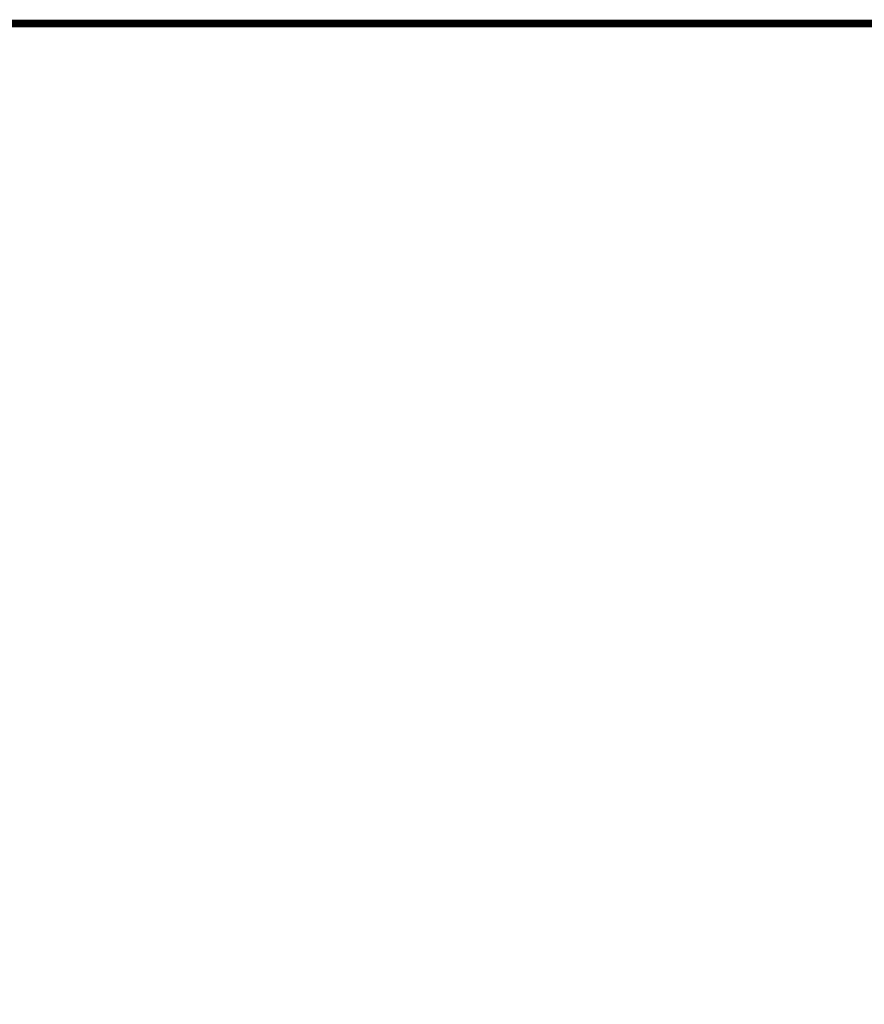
# Model space of a CAD drawing. Header units: inches. Extents: x 0 to 22, y 0 to 17.
# Tile 34 of 40: x 11.3 to 13.5, y 13.9 to 16.5. Entities that reach past the tile are written whole.
import ezdxf

# ---------------------------------------------------------------- set-up
doc = ezdxf.new("R2010")
doc.units = ezdxf.units.IN
doc.header["$LTSCALE"] = 1.21
doc.header["$MEASUREMENT"] = 0
doc.layers.get('0').update_dxf_attribs({"linetype": 'CONTINUOUS'})
doc.layers.add('DIMENSIONS', color=7, linetype='CONTINUOUS')
doc.styles.get("Standard").update_dxf_attribs({"font": 'txt', "width": 0.8})
doc.dimstyles.new('DIMSTYLE_1', dxfattribs={"dimtxt": 0.125, "dimasz": 0.18, "dimexe": 0.125, "dimexo": 0.0625, "dimgap": 0.0625, "dimtad": 0, "dimtih": 1, "dimtoh": 1, "dimzin": 4, "dimdsep": 46, "dimtxsty": 'STANDARD', "dimblk": '_FILLED', "dimblk1": '_FILLED', "dimblk2": '_FILLED', "dimcen": 0.09, "dimadec": 0, "dimazin": 0, "dimtp": 0.001, "dimtm": 0.001, "dimtfac": 1, "dimtofl": 0, "dimtmove": 0, "dimatfit": 3, "dimldrblk": '_FILLED', "dimfxl": 1, "dimtolj": 1, "dimtzin": 4, "dimarcsym": 0})

# ---------------------------------------------------------------- blocks, each defined once
blk = doc.blocks.new('_FILLED')
at = {"color": 0, "linetype": 'BYBLOCK'}
blk.add_solid([(0, 0), (-1, 0.174), (-1, -0.174)], dxfattribs=at)
blk = doc.blocks.new('*D2')
at = {"layer": 'DIMENSIONS', "color": 2, "linetype": 'CONTINUOUS'}
for p, q in [((14.8478, 14.0105), (14.8478, 15.8371)), ((15.3118, 15.1496), (15.3118, 15.8371)), ((14.8478, 15.7121), (14.4814, 15.7121)), ((15.3118, 15.7121), (15.6718, 15.7121))]:
    blk.add_line(p, q, dxfattribs=at)
at = {"layer": 'DIMENSIONS', "color": 2, "linetype": 'CONTINUOUS', "xscale": 0.18, "yscale": 0.18, "zscale": 0.18}
blk.add_blockref('_FILLED', (14.8478, 15.7121), dxfattribs=at)
at = {"layer": 'DIMENSIONS', "color": 2, "linetype": 'CONTINUOUS', "xscale": 0.18, "yscale": 0.18, "zscale": 0.18, "rotation": 180}
blk.add_blockref('_FILLED', (15.3118, 15.7121), dxfattribs=at)
at = {"layer": 'DIMENSIONS', "color": 2, "linetype": 'CONTINUOUS', "insert": (14.4189, 15.7746), "char_height": 0.125, "width": 1.025, "attachment_point": 3, "line_spacing_factor": 0.9}
blk.add_mtext('.46{\\Ftxt.shx;\\W1.000000;\\H0.125000; }[11.8]', dxfattribs=at)

msp = doc.modelspace()

# ---------------------------------------------------------------- linework, layer by layer
at = {"color": 7, "linetype": 'CONTINUOUS', "const_width": 0.02}
msp.add_lwpolyline([(21.5, 16.5), (0.5, 16.5)], dxfattribs=at)

# ---------------------------------------------------------------- dimensions: what is measured, and where the dimension line sits
at = {"layer": 'DIMENSIONS', "color": 2, "linetype": 'CONTINUOUS'}
dim = msp.add_linear_dim(base=(14.8478, 15.7121), p1=(15.3118, 15.0871), p2=(14.8478, 13.948), angle=180, dimstyle='DIMSTYLE_1', dxfattribs=at)
dim.commit()
dim.dimension.update_dxf_attribs({"geometry": '*D2', "text_midpoint": (13.9064, 15.7121), "dimtype": 160})

doc.saveas('drawing.dxf')
